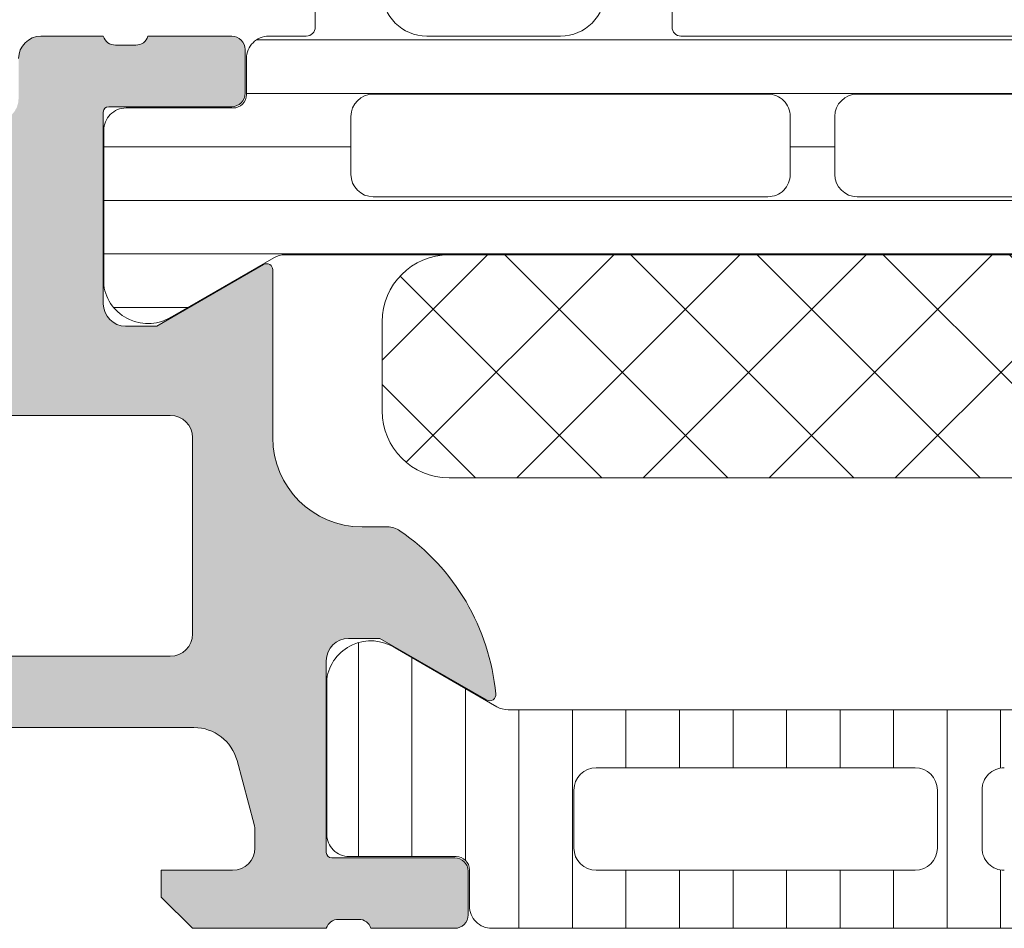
# Model space of a CAD drawing. Header units: millimetres. Extents: x 144573 to 336993, y 74252 to 247042.
# Tile 83 of 256: x 146744 to 146766, y 190071 to 190091. Entities that reach past the tile are written whole.
import ezdxf

# ---------------------------------------------------------------- set-up
doc = ezdxf.new("R2010")
doc.units = ezdxf.units.MM
doc.layers.add('FASÁDA DETAILNÍ', color=255, linetype='Continuous', lineweight=0)

msp = doc.modelspace()

# ---------------------------------------------------------------- hatches: boundary and pattern name
at = {"layer": 'FASÁDA DETAILNÍ'}
h = msp.add_hatch(color=256, dxfattribs=at)
edge = h.paths.add_edge_path()
edge.add_arc((146734.1620212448, 190135.7584514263), 0.5000674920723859, 90.00773245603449, 179.9922675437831, ccw=False)
edge.add_line((146734.1619537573, 190136.2585189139), (146738.1619537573, 190136.2585189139))
edge.add_arc((146738.1618862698, 190135.7584514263), 0.5000674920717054, 360.0077324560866, 449.99226754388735, ccw=False)
edge.add_line((146738.6619537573, 190135.7585189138), (146738.6619537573, 190134.4584700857))
edge.add_arc((146738.1619168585, 190134.4585069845), 0.5000369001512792, 270.0042279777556, 359.99577202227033, ccw=False)
edge.add_line((146738.1619537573, 190133.9584700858), (146737.6619537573, 190133.9584700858))
edge.add_line((146737.6619537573, 190133.9584700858), (146737.6619537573, 190134.9584700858))
edge.add_line((146737.6619537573, 190134.9584700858), (146736.1619537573, 190134.9584700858))
edge.add_arc((146736.1619167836, 190133.9585070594), 0.9999630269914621, 449.9978814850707, 540.0021185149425)
edge.add_line((146735.1619537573, 190133.9584700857), (146735.1619537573, 190129.9584700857))
edge.add_arc((146736.162030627, 190129.9585469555), 1.000076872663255, 180.0044039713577, 269.9955960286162)
edge.add_line((146736.1619537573, 190128.9584700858), (146737.6619537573, 190128.9584700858))
edge.add_line((146737.6619537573, 190128.9584700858), (146737.6619537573, 190129.9584700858))
edge.add_line((146737.6619537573, 190129.9584700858), (146738.1619537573, 190129.9584700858))
edge.add_arc((146738.1620112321, 190129.4585275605), 0.4999425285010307, -0.006586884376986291, 90.0065868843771, ccw=False)
edge.add_line((146738.6619537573, 190129.4584700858), (146738.6619537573, 190126.6584822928))
edge.add_arc((146738.1619537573, 190126.6584822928), 0.5000000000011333, 270.0000000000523, 360.0000000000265, ccw=False)
edge.add_line((146738.1619537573, 190126.1584822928), (146737.9619537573, 190126.1584822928))
edge.add_arc((146737.9619537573, 190126.6584822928), 0.5000000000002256, 179.9999999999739, 269.99999999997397, ccw=False)
edge.add_line((146737.4619537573, 190126.6584822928), (146737.4619537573, 190127.1584822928))
edge.add_arc((146736.9619186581, 190127.1584471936), 0.500035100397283, 360.0040217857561, 449.9959782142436)
edge.add_line((146736.9619537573, 190127.6584822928), (146736.1619507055, 190127.6584822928))
edge.add_arc((146736.161967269, 190127.1584657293), 0.5000165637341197, 90.00189796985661, 179.9981020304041)
edge.add_line((146735.6619507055, 190127.1584822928), (146735.6619507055, 190095.8584883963))
edge.add_line((146735.6619507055, 190095.8584883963), (146736.0943473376, 190089.8200307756))
edge.add_arc((146737.0935670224, 190089.8584868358), 0.9999594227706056, 182.2040028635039, 269.9999999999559)
edge.add_line((146737.0935670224, 190088.858527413), (146743.762019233, 190088.858527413))
edge.add_arc((146743.762019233, 190089.358527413), 0.5000000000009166, 270.0000000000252, 359.9999999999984)
edge.add_line((146744.262019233, 190089.358527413), (146744.262019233, 190090.258527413))
edge.add_arc((146744.762019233, 190090.258527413), 0.5000000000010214, 90.00000000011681, 180.0000000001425, ccw=False)
edge.add_line((146744.762019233, 190090.758527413), (146746.1620207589, 190090.758527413))
edge.add_arc((146746.4295413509, 190090.8373638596), 0.278895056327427, 196.4198764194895, 271.1645893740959)
edge.add_line((146746.4352097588, 190090.558526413), (146746.8888037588, 190090.558526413))
edge.add_arc((146746.8944644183, 190090.8373945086), 0.2789255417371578, 268.8371299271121, 343.5754054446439)
edge.add_line((146747.1620077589, 190090.758527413), (146749.0420187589, 190090.758527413))
edge.add_arc((146749.0420187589, 190090.458527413), 0.3000000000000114, 360.00000000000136, 450, ccw=False)
edge.add_line((146749.3420187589, 190090.458527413), (146749.3420187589, 190089.478553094))
edge.add_arc((146749.0420187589, 190089.478553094), 0.2999999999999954, 270.0000000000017, 360.00000000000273, ccw=False)
edge.add_line((146749.0420187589, 190089.178553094), (146746.2820207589, 190089.178553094))
edge.add_arc((146746.2820207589, 190089.058553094), 0.1200000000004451, 449.9999999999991, 540)
edge.add_line((146746.1620207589, 190089.058553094), (146746.1620207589, 190084.758527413))
edge.add_arc((146746.6620207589, 190084.758527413), 0.5000000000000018, 179.9999999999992, 269.9999999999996)
edge.add_line((146746.6620207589, 190084.258527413), (146747.3620207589, 190084.258527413))
edge.add_line((146747.3620207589, 190084.258527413), (146749.7548410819, 190085.6400228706))
edge.add_arc((146749.8239009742, 190085.5204076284), 0.1381197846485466, -1.0322764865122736e-10, 119.9999999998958, ccw=False)
edge.add_line((146749.9620207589, 190085.5204076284), (146749.9620207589, 190081.758527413))
edge.add_arc((146751.9620207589, 190081.758527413), 1.999999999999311, 180.0000000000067, 270.0000000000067)
edge.add_line((146751.9620207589, 190079.758527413), (146752.5300161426, 190079.758527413))
edge.add_arc((146752.5300161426, 190079.258527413), 0.5000000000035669, 415.52092823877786, 449.99999999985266, ccw=False)
edge.add_arc((146749.9825428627, 190075.5490288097), 4.999999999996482, 365.34922800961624, 415.5209282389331, ccw=False)
edge.add_arc((146754.8238940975, 190075.9966471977), 0.1381197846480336, 240.0000000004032, 367.70243749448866, ccw=False)
edge.add_line((146754.7548342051, 190075.8770319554), (146752.3620138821, 190077.258527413))
edge.add_line((146752.3620138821, 190077.258527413), (146751.6620138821, 190077.258527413))
edge.add_arc((146751.6620138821, 190076.758527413), 0.5, 450, 540)
edge.add_line((146751.1620138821, 190076.758527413), (146751.1620138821, 190072.458501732))
edge.add_arc((146751.2820138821, 190072.458501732), 0.1199999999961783, 180, 269.9999999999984)
edge.add_line((146751.2820138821, 190072.338501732), (146754.0420118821, 190072.338501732))
edge.add_arc((146754.0420118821, 190072.0385017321), 0.2999999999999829, 0, 90.00000000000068, ccw=False)
edge.add_line((146754.3420118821, 190072.0385017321), (146754.3420118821, 190071.058527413))
edge.add_arc((146754.0420118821, 190071.058527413), 0.300000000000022, 270.00000000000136, 360, ccw=False)
edge.add_line((146754.0420118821, 190070.758527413), (146752.1620008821, 190070.758527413))
edge.add_arc((146751.8944575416, 190070.6796603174), 0.2789255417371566, 376.4245945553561, 451.1628700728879)
edge.add_line((146751.8887968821, 190070.958528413), (146751.4352028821, 190070.958528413))
edge.add_arc((146751.4295344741, 190070.6796909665), 0.2788950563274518, 448.8354106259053, 523.5801235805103)
edge.add_line((146751.1620138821, 190070.758527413), (146748.1619553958, 190070.758527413))
edge.add_line((146748.1619553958, 190070.758527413), (146747.4618525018, 190071.4585997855))
edge.add_line((146747.4618525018, 190071.4585997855), (146747.4618525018, 190072.058605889))
edge.add_line((146747.4618525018, 190072.058605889), (146749.0618586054, 190072.058605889))
edge.add_arc((146749.0618491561, 190072.5586153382), 0.5000094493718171, 270.0010827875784, 359.9989172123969)
edge.add_line((146749.5618586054, 190072.5586058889), (146749.5618586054, 190072.9540339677))
edge.add_arc((146749.0618586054, 190072.9540339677), 0.5000000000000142, 360.0000000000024, 375.0000000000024)
edge.add_line((146749.5448215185, 190073.0834434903), (146749.1606127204, 190074.5173302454))
edge.add_arc((146748.1946868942, 190074.2585112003), 1.000000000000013, 375.0000000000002, 450.0000000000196)
edge.add_line((146748.1946868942, 190075.2585112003), (146742.4618647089, 190075.2585112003))
edge.add_line((146742.4618647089, 190075.2585112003), (146742.4618647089, 190072.058605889))
edge.add_line((146742.4618647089, 190072.058605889), (146743.2618525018, 190072.058605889))
edge.add_line((146743.2618525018, 190072.058605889), (146743.2618525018, 190071.4585997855))
edge.add_line((146743.2618525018, 190071.4585997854), (146742.0494196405, 190070.758618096))
edge.add_line((146742.0494196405, 190070.758618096), (146740.9618647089, 190070.758618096))
edge.add_line((146740.9618647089, 190070.758618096), (146740.9618647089, 190085.758527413))
edge.add_arc((146740.4618647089, 190085.758527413), 0.5000000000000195, 359.9999999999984, 450.0000000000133)
edge.add_line((146740.4618647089, 190086.258527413), (146734.6619537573, 190086.258527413))
edge.add_arc((146734.6619537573, 190087.258527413), 1, 180, 270.00000000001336, ccw=False)
edge.add_line((146733.6619537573, 190087.258527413), (146733.6619537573, 190135.7585189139))
edge = h.paths.add_edge_path(flags=16)
edge.add_line((146743.2618525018, 190076.8585112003), (146747.6618525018, 190076.8585112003))
edge.add_arc((146747.6618525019, 190077.3585112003), 0.5000000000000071, 270.0000000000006, 359.9999999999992)
edge.add_line((146748.1618525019, 190077.3585112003), (146748.1618525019, 190081.7585112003))
edge.add_arc((146747.6618525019, 190081.7585112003), 0.4999999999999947, 359.9999999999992, 450.0000000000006)
edge.add_line((146747.6618525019, 190082.2585112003), (146743.2618525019, 190082.2585112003))
edge.add_arc((146743.2618525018, 190081.7585112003), 0.5, 450, 540)
edge.add_line((146742.7618525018, 190081.7585112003), (146742.7618525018, 190077.3585112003))
edge.add_arc((146743.2618525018, 190077.3585112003), 0.4999999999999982, 180, 270.0000000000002)
h = msp.add_hatch(dxfattribs=at)
h.set_pattern_fill('LINIE', color=256, scale=1.2, angle=-1.272221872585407e-14, style=0)
h.set_pattern_definition([(360, (146745.5373407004, 190071.4755567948), (2.939128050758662e-16, 1.2), [])])
edge = h.paths.add_edge_path()
edge.add_arc((146749.0720370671, 190089.4493292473), 0.3000000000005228, 269.9979247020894, 359.9979247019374)
edge.add_line((146749.3720370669, 190089.4493183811), (146749.3720656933, 190090.2596497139))
edge.add_arc((146749.8720630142, 190090.2596342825), 0.4999973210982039, 89.99761772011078, 179.9982316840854, ccw=False)
edge.add_line((146749.8720838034, 190090.7596316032), (146750.7131560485, 190090.7609521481))
edge.add_arc((146750.7131560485, 190090.9609521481), 0.1999999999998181, 269.9999999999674, 360)
edge.add_line((146750.9131560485, 190090.9609521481), (146750.9131560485, 190095.0609521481))
edge.add_arc((146751.4131560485, 190095.0609521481), 0.5, 90, 180, ccw=False)
edge.add_line((146751.4131560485, 190095.5609521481), (146752.2439052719, 190095.5609521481))
edge.add_arc((146752.2439052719, 190094.5609521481), 1, 15.000000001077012, 89.99999999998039, ccw=False)
edge.add_line((146753.2098310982, 190094.8197711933), (146753.4131560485, 190094.0609521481))
edge.add_line((146753.4131560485, 190094.0609521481), (146752.4131560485, 190094.0609521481))
edge.add_line((146752.4131560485, 190094.0609521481), (146752.4131560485, 190091.7609521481))
edge.add_arc((146753.4172825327, 190091.7626613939), 1.004127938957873, 180.0975300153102, 269.7659122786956)
edge.add_line((146753.4131800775, 190090.7585418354), (146756.4130584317, 190090.7585418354))
edge.add_arc((146756.4090300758, 190091.762661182), 1.004127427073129, 270.2298596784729, 359.9024820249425)
edge.add_line((146757.4131560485, 190091.7609521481), (146757.4131560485, 190094.0609521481))
edge.add_line((146757.4131560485, 190094.0609521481), (146756.4131560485, 190094.0609521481))
edge.add_line((146756.4131560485, 190094.0609521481), (146756.6164809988, 190094.8197711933))
edge.add_arc((146757.5824068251, 190094.5609521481), 0.999999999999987, 90, 164.9999999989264, ccw=False)
edge.add_line((146757.5824068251, 190095.5609521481), (146758.4131560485, 190095.5609521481))
edge.add_arc((146758.4131560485, 190095.0609521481), 0.5, 0, 90, ccw=False)
edge.add_line((146758.9131560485, 190095.0609521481), (146758.9131560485, 190090.9609521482))
edge.add_arc((146759.1173291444, 190090.962680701), 0.2041804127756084, 180.4850610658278, 268.8441310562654)
edge.add_line((146759.1132103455, 190090.7585418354), (146784.9545771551, 190090.7585189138))
edge.add_arc((146784.9545617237, 190090.258521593), 0.4999973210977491, -0.002382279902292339, 89.9982316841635, ccw=False)
edge.add_line((146785.4545590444, 190090.2585008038), (146785.4545304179, 190089.448169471))
edge.add_arc((146785.7545304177, 190089.4481586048), 0.2999999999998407, 179.9979247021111, 269.9979247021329)
edge.add_line((146785.7545195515, 190089.1481586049), (146788.1545179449, 190089.1484036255))
edge.add_arc((146788.1545024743, 190088.6484076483), 0.4999959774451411, -0.002377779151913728, 89.99822718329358, ccw=False)
edge.add_line((146788.6544984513, 190088.6483868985), (146788.6543718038, 190085.1718454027))
edge.add_arc((146787.6645588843, 190085.3141919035), 0.9999960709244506, 237.270908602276, 351.8163166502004, ccw=False)
edge.add_line((146787.1238934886, 190084.4729588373), (146784.8402843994, 190085.7915112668))
edge.add_arc((146784.5902687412, 190085.3585076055), 0.4999999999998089, 59.99792810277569, 89.9978647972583)
edge.add_line((146784.5902873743, 190085.8585076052), (146750.2360186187, 190085.8595939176))
edge.add_arc((146750.2360010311, 190085.3595939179), 0.5000000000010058, 89.99798460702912, 119.9979213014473)
edge.add_line((146749.986016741, 190085.7926156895), (146747.7023121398, 190084.4742286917))
edge.add_arc((146747.1617076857, 190085.3155009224), 0.9999960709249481, 188.1795327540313, 302.7249408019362, ccw=False)
edge.add_line((146746.171884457, 190085.1732261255), (146746.1720111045, 190088.6497676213))
edge.add_arc((146746.6720070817, 190088.6497521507), 0.4999959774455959, 89.9976222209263, 179.9982271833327, ccw=False)
edge.add_line((146746.6720278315, 190089.1497481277), (146749.0720262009, 190089.1493292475))
edge = h.paths.add_edge_path(flags=16)
edge.add_line((146773.2631498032, 190088.9590536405), (146773.2631498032, 190087.6590595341))
edge.add_arc((146773.7631461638, 190087.6590558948), 0.4999963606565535, 179.9995829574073, 270.0004170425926)
edge.add_line((146773.7631498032, 190087.1590595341), (146782.6131436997, 190087.1590595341))
edge.add_arc((146782.613147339, 190087.6590558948), 0.4999963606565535, 269.9995829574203, 360.0004170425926)
edge.add_line((146783.1131436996, 190087.6590595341), (146783.1131436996, 190088.9590536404))
edge.add_arc((146782.6131436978, 190088.9590702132), 0.5000000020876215, 359.9981008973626, 449.9999997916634)
edge.add_line((146782.6131436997, 190089.4590702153), (146773.7631498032, 190089.4590702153))
edge.add_arc((146773.763149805, 190088.9590702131), 0.5000000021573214, 90.00000021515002, 180.0018990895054)
edge = h.paths.add_edge_path(flags=16)
edge.add_arc((146763.0631437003, 190088.9590702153), 0.5, 89.99999999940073, 180)
edge.add_line((146762.5631437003, 190088.9590702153), (146762.5631437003, 190087.6590595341))
edge.add_arc((146763.0631437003, 190087.6590595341), 0.5, 180, 270.0000000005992)
edge.add_line((146763.0631437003, 190087.1590595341), (146771.7631498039, 190087.1590595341))
edge.add_arc((146771.7631498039, 190087.6590595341), 0.5, 270.0000000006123, 359.9999999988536)
edge.add_line((146772.2631498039, 190087.6590595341), (146772.2631498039, 190088.9590702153))
edge.add_arc((146771.7631498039, 190088.9590702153), 0.4999999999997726, 359.9999999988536, 449.9999999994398)
edge.add_line((146771.7631498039, 190089.4590702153), (146763.0631437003, 190089.4590702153))
edge = h.paths.add_edge_path(flags=16)
edge.add_arc((146761.0631473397, 190087.6590558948), 0.4999963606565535, 269.9995829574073, 360.0004170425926)
edge.add_line((146761.5631437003, 190087.6590595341), (146761.5631437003, 190088.9590536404))
edge.add_arc((146761.0631436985, 190088.9590702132), 0.5000000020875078, 359.9981008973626, 449.9999997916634)
edge.add_line((146761.0631437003, 190089.4590702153), (146752.213134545, 190089.4590702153))
edge.add_arc((146752.213134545, 190088.9590854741), 0.4999847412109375, 89.99999999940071, 180)
edge.add_line((146751.7131498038, 190088.9590854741), (146751.7131498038, 190087.6590747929))
edge.add_arc((146752.2131650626, 190087.6590747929), 0.5000152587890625, 180, 270.0000000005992)
edge.add_line((146752.2131650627, 190087.1590595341), (146761.0631437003, 190087.1590595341))
h = msp.add_hatch(dxfattribs=at)
h.set_pattern_fill('NETZ', color=256, scale=2, angle=45, style=0)
h.set_pattern_definition([(45, (147661.4800355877, 196355.2586091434), (-1.414213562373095, 1.414213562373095), []), (135, (147661.4800355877, 196355.2586091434), (-1.414213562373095, -1.414213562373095), [])])
h.paths.add_polyline_path([(146753.9130303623, 190080.8577841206, -0.4142135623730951), (146752.4130303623, 190082.3577841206), (146752.4130303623, 190084.3577841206, -0.4142135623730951), (146753.9130303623, 190085.8577841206), (146780.9130303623, 190085.8577841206, -0.4142135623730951), (146782.4130303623, 190084.3577841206), (146782.4130303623, 190082.3577841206, -0.4142135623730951), (146780.9130303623, 190080.8577841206)])
h = msp.add_hatch(dxfattribs=at)
h.set_pattern_fill('_USER', color=256, scale=1.2, angle=90, style=0, pattern_type=0)
h.set_pattern_definition([(90, (147661.4800355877, 196355.2586091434), (-1.2, 7.347638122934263e-17), [])])
edge = h.paths.add_edge_path()
edge.add_line((146754.986063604, 190075.7255306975), (146752.7024067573, 190077.044000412))
edge.add_arc((146752.161771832, 190076.202747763), 0.9999960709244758, 417.2729839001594, 531.8183919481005)
edge.add_line((146751.1719537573, 190076.345058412), (146751.1719537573, 190072.8685169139))
edge.add_arc((146751.6719497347, 190072.8685142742), 0.4999959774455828, 179.9996975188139, 270.0003024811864)
edge.add_line((146751.6719523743, 190072.3685182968), (146754.0719507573, 190072.3688502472))
edge.add_arc((146754.0719507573, 190072.0688502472), 0.3000000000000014, 360, 449.9999999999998, ccw=False)
edge.add_line((146754.3719507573, 190072.0688502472), (146754.3719507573, 190071.2585189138))
edge.add_arc((146754.8719480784, 190071.258516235), 0.4999973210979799, 179.999693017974, 270.0003069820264)
edge.add_line((146754.8719507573, 190070.7585189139), (146784.9544250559, 190070.7585189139))
edge.add_arc((146784.9544277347, 190071.258516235), 0.4999973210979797, 269.9996930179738, 360.0003069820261)
edge.add_line((146785.4544250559, 190071.2585189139), (146785.4544250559, 190072.0688502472))
edge.add_arc((146785.7544250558, 190072.0688502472), 0.3000000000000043, 90, 180, ccw=False)
edge.add_line((146785.7544250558, 190072.3688502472), (146788.1544234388, 190072.3685182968))
edge.add_arc((146788.1544260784, 190072.8685142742), 0.4999959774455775, 269.9996975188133, 360.0003024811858)
edge.add_line((146788.6544220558, 190072.8685169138), (146788.6544220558, 190076.3450584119))
edge.add_arc((146787.6646039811, 190076.202747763), 0.9999960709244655, 368.1816080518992, 482.7270160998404)
edge.add_line((146787.1239690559, 190077.044000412), (146784.8403122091, 190075.7255306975))
edge.add_arc((146784.5903122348, 190076.1585434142), 0.5000000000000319, 270.00005990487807, 299.9999965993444, ccw=False)
edge.add_line((146784.5903127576, 190075.6585434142), (146755.2360630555, 190075.6585434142))
edge.add_arc((146755.2360635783, 190076.1585434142), 0.5000000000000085, 240.0000034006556, 269.9999400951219, ccw=False)
edge = h.paths.add_edge_path(flags=16)
edge.add_line((146775.5627807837, 190074.3585326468), (146782.7128051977, 190074.358517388))
edge.add_arc((146782.7127616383, 190073.8584738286), 0.5000435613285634, 360.0049911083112, 449.9950088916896, ccw=False)
edge.add_line((146783.2128051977, 190073.858517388), (146783.2128051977, 190072.5585086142))
edge.add_arc((146782.7127928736, 190072.5585361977), 0.5000123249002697, 270.00141220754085, 359.9968392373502, ccw=False)
edge.add_line((146782.7128051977, 190072.058523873), (146775.5627807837, 190072.058523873))
edge.add_arc((146775.5628243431, 190072.5585674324), 0.5000435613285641, 180.0049911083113, 269.9950088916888, ccw=False)
edge.add_line((146775.0627807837, 190072.558523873), (146775.0627807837, 190073.8585326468))
edge.add_arc((146775.5628243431, 190073.8584890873), 0.5000435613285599, 90.00499110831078, 179.9950088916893, ccw=False)
edge = h.paths.add_edge_path(flags=16)
edge.add_line((146757.2127812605, 190074.3585326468), (146764.3628071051, 190074.3585326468))
edge.add_arc((146764.3627635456, 190073.8584890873), 0.5000435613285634, 360.0049911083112, 449.9950088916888, ccw=False)
edge.add_line((146764.8628071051, 190073.8585326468), (146764.8628071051, 190072.558523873))
edge.add_arc((146764.3627635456, 190072.5585674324), 0.5000435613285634, 270.0049911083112, 359.9950088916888, ccw=False)
edge.add_line((146764.3628071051, 190072.058523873), (146757.2127812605, 190072.058523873))
edge.add_arc((146757.2128248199, 190072.5585674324), 0.5000435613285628, 180.0049911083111, 269.99500889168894, ccw=False)
edge.add_line((146756.7127812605, 190072.558523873), (146756.7127812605, 190073.8585326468))
edge.add_arc((146757.2128248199, 190073.8584890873), 0.5000435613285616, 90.004991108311, 179.995008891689, ccw=False)
edge = h.paths.add_edge_path(flags=16)
edge.add_line((146766.3628071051, 190074.3585326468), (146773.5627807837, 190074.3585326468))
edge.add_arc((146773.5628315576, 190073.8585834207), 0.4999492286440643, -0.005818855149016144, 90.00581885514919, ccw=False)
edge.add_line((146774.0627807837, 190073.8585326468), (146774.0627807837, 190072.558523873))
edge.add_arc((146773.5628315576, 190072.558473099), 0.4999492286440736, 269.9941811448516, 360.00581885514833, ccw=False)
edge.add_line((146773.5627807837, 190072.058523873), (146766.3628071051, 190072.058523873))
edge.add_arc((146766.3627563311, 190072.558473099), 0.4999492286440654, 179.9941811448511, 270.005818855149, ccw=False)
edge.add_line((146765.8628071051, 190072.558523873), (146765.8628071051, 190073.8585326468))
edge.add_arc((146766.3627563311, 190073.8585834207), 0.4999492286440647, 89.99418114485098, 180.005818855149, ccw=False)

# ---------------------------------------------------------------- linework, layer by layer
for p, q in [((146744.762019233, 190090.758527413), (146746.1620207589, 190090.758527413)), ((146747.1620077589, 190090.758527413), (146749.0420187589, 190090.758527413)), ((146746.4352097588, 190090.558526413), (146746.8888037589, 190090.558526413)), ((146749.3420187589, 190090.458527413), (146749.3420187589, 190089.478553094)), ((146749.0420187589, 190089.178553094), (146746.2820207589, 190089.178553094)), ((146746.1620207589, 190089.058553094), (146746.1620207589, 190084.758527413)), ((146747.3620207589, 190084.258527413), (146749.7548410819, 190085.6400228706)), ((146749.9620207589, 190085.5204076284), (146749.9620207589, 190081.758527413)), ((146746.6620207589, 190084.258527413), (146747.3620207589, 190084.258527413)), ((146747.6618525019, 190082.2585112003), (146743.2618525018, 190082.2585112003)), ((146748.1618525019, 190077.3585112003), (146748.1618525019, 190081.7585112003)), ((146751.9620207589, 190079.758527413), (146752.5300161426, 190079.758527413)), ((146752.3620138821, 190077.258527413), (146751.6620138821, 190077.258527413)), ((146754.7548342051, 190075.8770319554), (146752.3620138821, 190077.258527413)), ((146754.986063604, 190075.7255306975), (146752.7024067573, 190077.044000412)), ((146743.2618525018, 190076.8585112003), (146747.6618525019, 190076.8585112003)), ((146751.1620138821, 190076.758527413), (146751.1620138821, 190072.458501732)), ((146751.1719537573, 190076.345058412), (146751.1719537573, 190072.8685169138)), ((146784.5903127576, 190075.6585434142), (146755.2360630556, 190075.6585434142)), ((146748.1946868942, 190075.2585112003), (146742.4618647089, 190075.2585112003)), ((146749.5448215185, 190073.0834434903), (146749.1606127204, 190074.5173302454)), ((146757.2127812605, 190074.3585326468), (146764.3628071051, 190074.3585326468)), ((146756.7127812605, 190072.558523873), (146756.7127812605, 190073.8585326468)), ((146764.8628071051, 190073.8585326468), (146764.8628071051, 190072.558523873)), ((146765.8628071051, 190072.558523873), (146765.8628071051, 190073.8585326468)), ((146749.5618586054, 190072.5586058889), (146749.5618586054, 190072.9540339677)), ((146751.2820138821, 190072.338501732), (146754.0420118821, 190072.338501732)), ((146751.6719523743, 190072.3685182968), (146754.0719507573, 190072.3688502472)), ((146747.4618525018, 190071.4585997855), (146747.4618525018, 190072.058605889)), ((146747.4618525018, 190072.058605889), (146749.0618586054, 190072.0586058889)), ((146754.3420118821, 190072.0385017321), (146754.3420118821, 190071.058527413)), ((146754.3719507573, 190072.0688502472), (146754.3719507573, 190071.2585189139)), ((146764.3628071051, 190072.058523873), (146757.2127812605, 190072.058523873)), ((146748.1619553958, 190070.758527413), (146747.4618525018, 190071.4585997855)), ((146751.8887968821, 190070.958528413), (146751.4352028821, 190070.958528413)), ((146751.1620138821, 190070.758527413), (146748.1619553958, 190070.758527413)), ((146754.0420118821, 190070.758527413), (146752.1620008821, 190070.758527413)), ((146754.8719507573, 190070.7585189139), (146784.9544250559, 190070.7585189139))]:
    msp.add_line(p, q, dxfattribs=at)
for points in [[(146784.5902873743, 190085.8585076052), (146750.2360186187, 190085.8595939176, 0.1316522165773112), (146749.986016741, 190085.7926156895), (146747.7023121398, 190084.4742286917, -0.5460410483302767), (146746.171884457, 190085.1732261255), (146746.1720111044, 190088.6497676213, -0.4142166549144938), (146746.6720278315, 190089.1497481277), (146749.0720262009, 190089.1493292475, 0.4142135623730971), (146749.3720370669, 190089.4493183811), (146749.3720656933, 190090.2596497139, -0.4142167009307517), (146749.8720838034, 190090.7596316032), (146750.7131560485, 190090.7609521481, 0.414213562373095), (146750.9131560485, 190090.9609521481), (146750.9131560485, 190095.0609521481, -0.414213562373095)], [(146758.9131560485, 190095.0609521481), (146758.9131560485, 190090.9609521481, 0.4058498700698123), (146759.1132103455, 190090.7585418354), (146784.9545771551, 190090.7585189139, -0.4142167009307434)], [(146752.4131560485, 190091.7609521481, 0.4125193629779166), (146753.4131800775, 190090.7585418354), (146756.4130584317, 190090.7585418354, 0.4125410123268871), (146757.4131560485, 190091.7609521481)]]:
    msp.add_lwpolyline(points, format="xyb", dxfattribs=at)
for points in [[(146761.0631437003, 190087.1590595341, 0.4142178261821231), (146761.5631437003, 190087.6590595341), (146761.5631437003, 190088.9590536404, 0.4142232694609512), (146761.0631437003, 190089.4590702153), (146752.2131345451, 190089.4590702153, 0.4142135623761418), (146751.7131498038, 190088.9590854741), (146751.7131498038, 190087.6590747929, 0.4142135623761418), (146752.2131650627, 190087.1590595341)], [(146763.0631437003, 190089.4590702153, 0.4142135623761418), (146762.5631437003, 190088.9590702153), (146762.5631437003, 190087.6590595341, 0.4142135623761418), (146763.0631437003, 190087.1590595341), (146771.7631498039, 190087.1590595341, 0.4142135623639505), (146772.2631498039, 190087.6590595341), (146772.2631498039, 190088.9590702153, 0.414213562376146), (146771.7631498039, 190089.4590702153)], [(146780.9130303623, 190085.8577841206), (146753.9130303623, 190085.8577841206, 0.414213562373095), (146752.4130303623, 190084.3577841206), (146752.4130303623, 190082.3577841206, 0.414213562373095), (146753.9130303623, 190080.8577841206), (146780.9130303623, 190080.8577841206, 0.414213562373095), (146782.4130303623, 190082.3577841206), (146782.4130303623, 190084.3577841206, 0.414213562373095)]]:
    msp.add_lwpolyline(points, format="xyb", close=True, dxfattribs=at)
for centre, radius, start, end in [((146744.762019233, 190090.258527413), 0.5000000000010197, 90, 180), ((146746.4295413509, 190090.8373638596), 0.2788950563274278, 196.4198764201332, 271.1645893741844), ((146746.8944644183, 190090.8373945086), 0.2789255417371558, 268.8371299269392, 343.5754054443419), ((146749.0420187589, 190090.458527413), 0.3000000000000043, 0, 90), ((146749.0420187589, 190089.478553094), 0.2999999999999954, 270, 0), ((146746.2820207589, 190089.058553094), 0.1200000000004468, 90, 180), ((146749.8239009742, 190085.5204076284), 0.1381197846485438, 0, 120.0000000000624), ((146746.6620207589, 190084.758527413), 0.5000000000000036, 180, 270), ((146747.6618525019, 190081.7585112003), 0.4999999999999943, 0, 90), ((146751.9620207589, 190081.758527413), 1.999999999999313, 180, 270), ((146752.5300161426, 190079.258527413), 0.5000000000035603, 55.5209282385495, 90), ((146749.9825428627, 190075.5490288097), 4.999999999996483, 5.349228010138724, 55.5209282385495), ((146747.6618525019, 190077.3585112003), 0.5000000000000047, 270, 0), ((146751.6620138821, 190076.758527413), 0.5, 90, 180), ((146752.161771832, 190076.202747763), 0.9999960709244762, 57.27298390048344, 171.818391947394), ((146754.8238940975, 190075.9966471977), 0.1381197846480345, 239.9999999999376, 7.702437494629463), ((146755.2360635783, 190076.1585434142), 0.5000000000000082, 240.0000034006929, 269.9999400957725), ((146748.1946868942, 190074.2585112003), 1.000000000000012, 14.99999999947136, 90), ((146757.2128248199, 190073.8584890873), 0.5000435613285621, 90.00499110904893, 179.9950088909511), ((146764.3627635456, 190073.8584890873), 0.5000435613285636, 0.004991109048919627, 89.99500889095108), ((146766.3627563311, 190073.8585834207), 0.4999492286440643, 89.99418114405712, 180.0058188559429), ((146749.0618586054, 190072.9540339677), 0.5000000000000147, 0, 14.99999999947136), ((146751.6719497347, 190072.8685142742), 0.4999959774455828, 179.9996975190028, 270.0003024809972), ((146749.0618491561, 190072.5586153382), 0.5000094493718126, 270.0010827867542, 359.9989172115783), ((146757.2128248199, 190072.5585674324), 0.5000435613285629, 180.0049911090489, 269.9950088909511), ((146764.3627635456, 190072.5585674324), 0.5000435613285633, 270.0049911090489, 359.9950088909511), ((146766.3627563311, 190072.558473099), 0.4999492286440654, 179.9941811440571, 270.0058188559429), ((146751.2820138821, 190072.458501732), 0.1199999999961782, 180, 270), ((146754.0420118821, 190072.0385017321), 0.2999999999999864, 0, 90), ((146754.0719507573, 190072.0688502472), 0.3000000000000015, 0, 90), ((146754.8719480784, 190071.258516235), 0.4999973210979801, 179.9996930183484, 270.0003069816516), ((146754.0420118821, 190071.058527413), 0.3000000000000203, 270, 0), ((146751.4295344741, 190070.6796909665), 0.2788950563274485, 88.83541062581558, 163.5801235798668), ((146751.8944575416, 190070.6796603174), 0.2789255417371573, 16.42459455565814, 91.16287007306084)]:
    msp.add_arc(centre, radius, start, end, dxfattribs=at)

doc.saveas('drawing.dxf')
